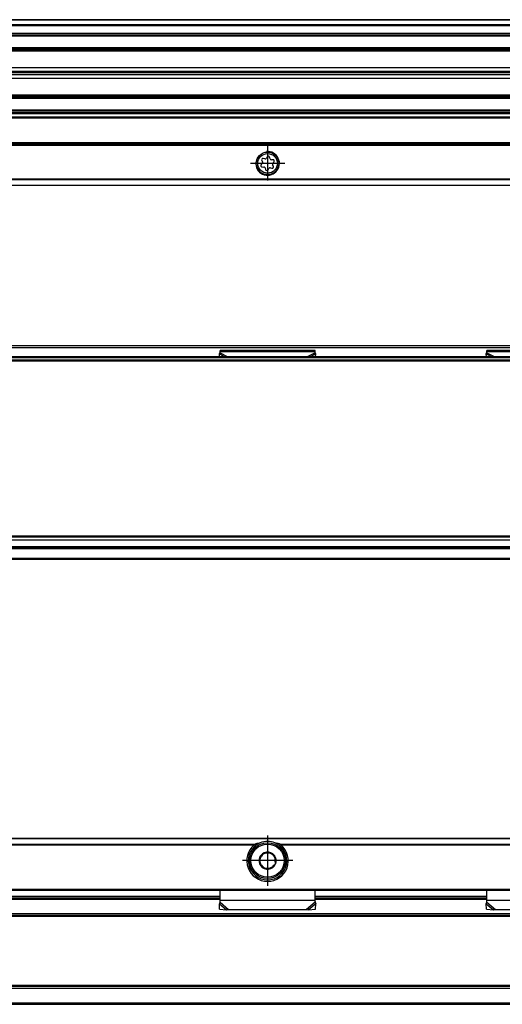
# Model space of a CAD drawing. Header units: millimetres. Extents: x -746 to 1006, y -92 to 517.
# Tile 53 of 59: x 805 to 887, y 11 to 177. Entities that reach past the tile are written whole.
import ezdxf

# ---------------------------------------------------------------- set-up
doc = ezdxf.new("R2010")
doc.units = ezdxf.units.MM
doc.linetypes.add('DOT_CENTER', pattern=[14, 12, -1, 0, -1])
doc.layers.add('1', color=7, linetype='Continuous')

# ---------------------------------------------------------------- blocks, each defined once
blk = doc.blocks.new('SOPORTE_SV2-T__23', base_point=(229.75, 148.85))
at = {"color": 7, "linetype": 'Continuous'}
for p, q in [((939.75, 160.99), (322.75, 160.99)), ((954.75, 155.85), (229.75, 155.85)), ((846.27, 153.07), (846.4, 152.85)), ((846.79, 153.35), (846.53, 153.41)), ((847.17, 153.68), (847.04, 153.46)), ((847.67, 153.38), (847.6, 153.63)), ((848.15, 153.21), (847.89, 153.21)), ((846.36, 152.57), (846.18, 152.38)), ((846.35, 151.99), (846.61, 151.98)), ((846.83, 151.82), (846.9, 151.56)), ((847.33, 151.51), (847.46, 151.74)), ((847.72, 151.84), (847.97, 151.78)), ((848.23, 152.12), (848.1, 152.35)), ((848.14, 152.63), (848.32, 152.81)), ((954.75, 148.85), (229.75, 148.85))]:
    blk.add_line(p, q, dxfattribs=at)
at = {"color": 3, "linetype": 'Continuous'}
for p, q in [((939.75, 160.97), (322.75, 160.97)), ((939.75, 160.38), (322.75, 160.38)), ((939.75, 160.2), (322.75, 160.2)), ((954.75, 156.05), (229.75, 156.05)), ((229.75, 155.65), (954.75, 155.65)), ((954.75, 149.93), (229.75, 149.93)), ((954.75, 149.79), (229.75, 149.79)), ((229.75, 148.91), (954.75, 148.91))]:
    blk.add_line(p, q, dxfattribs=at)
at = {"color": 7, "linetype": 'Continuous'}
for radius in [1.9, 1.65]:
    blk.add_circle((847.25, 152.6), radius, dxfattribs=at)
for centre, start, end in [((846.47, 153.19), 76.5421, 209.4344), ((846.84, 153.58), 256.5421, 329.8481), ((847.37, 153.57), 16.1284, 149.8481), ((847.89, 153.44), 196.1284, 269.4344), ((848.15, 152.98), 316.1284, 89.4344), ((846.35, 152.22), 136.1284, 269.4344), ((846.2, 152.73), 316.1284, 29.4344), ((846.61, 151.75), 16.1294, 89.4344), ((847.13, 151.63), 196.1294, 329.4344), ((847.66, 151.62), 76.1284, 149.4344), ((848.03, 152.01), 256.1284, 29.4344), ((848.3, 152.46), 136.1284, 209.4344)]:
    blk.add_arc(centre, 0.233, start, end, dxfattribs=at)
at = {"layer": '1', "color": 2, "linetype": 'DOT_CENTER'}
for p, q in [((847.25, 155.5), (847.25, 149.7)), ((850.15, 152.6), (844.35, 152.6))]:
    blk.add_line(p, q, dxfattribs=at)
at = {"layer": '1', "color": 30, "linetype": 'Continuous'}
blk.add_arc((847.25, 152.6), 2, 175, 95, dxfattribs=at)
blk = doc.blocks.new('REGLA_SV2-620-T__24', base_point=(232.75, 158.85))
at = {"color": 7, "linetype": 'Continuous'}
for p, q in [((951.75, 176.85), (322.75, 176.85)), ((322.75, 174.31), (951.75, 174.31)), ((951.75, 171.88), (322.75, 171.88)), ((322.75, 168.8), (948.75, 168.8)), ((322.75, 168.14), (948.75, 168.14)), ((948.75, 167.85), (322.75, 167.85)), ((948.75, 167.56), (322.75, 167.56)), ((948.75, 166.9), (322.75, 166.9)), ((322.75, 163.81), (951.75, 163.81)), ((951.75, 161.39), (322.75, 161.39))]:
    blk.add_line(p, q, dxfattribs=at)
at = {"color": 3, "linetype": 'Continuous'}
for p, q in [((951.75, 176.75), (322.75, 176.75)), ((322.75, 176.03), (951.75, 176.03)), ((322.75, 175.84), (951.75, 175.84)), ((322.75, 174.59), (951.75, 174.59)), ((322.75, 174.11), (951.75, 174.11)), ((951.75, 172.08), (322.75, 172.08)), ((322.75, 171.73), (948.75, 171.73)), ((948.75, 171.54), (322.75, 171.54)), ((322.75, 164.16), (948.75, 164.16)), ((948.75, 163.96), (322.75, 163.96)), ((322.75, 163.61), (951.75, 163.61)), ((951.75, 161.59), (322.75, 161.59)), ((951.75, 161.11), (322.75, 161.11))]:
    blk.add_line(p, q, dxfattribs=at)
blk = doc.blocks.new('REGLA_SV2-620-T__26', base_point=(229.75, 148.85))
for name, p in [('REGLA_SV2-620-T__24', (232.75, 158.85)), ('SOPORTE_SV2-T__23', (229.75, 148.85))]:
    blk.add_blockref(name, p)
blk = doc.blocks.new('Bottom3', base_point=(317.25, 162.85))
blk.add_blockref('REGLA_SV2-620-T__26', (229.75, 148.85))
blk = doc.blocks.new('SOPORTE_SV2-T__27', base_point=(229.75, 85.75))
at = {"color": 7, "linetype": 'Continuous'}
for p, q in [((231.05, 121.85), (953.45, 121.85)), ((839.14, 120.42), (839.25, 120.63)), ((839.15, 119.95), (839.14, 120.42)), ((839.25, 120.8), (839.25, 121.02)), ((855.25, 121.02), (839.25, 121.02)), ((839.25, 120.63), (839.25, 120.8)), ((855.25, 120.8), (855.25, 121.02)), ((855.25, 120.63), (855.25, 120.8)), ((855.36, 120.42), (855.25, 120.63)), ((855.35, 119.95), (855.36, 120.42)), ((884.14, 120.42), (884.25, 120.63)), ((884.15, 119.95), (884.14, 120.42)), ((900.25, 121.02), (884.25, 121.02)), ((884.25, 120.8), (884.25, 121.02)), ((884.25, 120.63), (884.25, 120.8)), ((939.75, 87.75), (312.02, 87.75)), ((954.75, 85.75), (322.75, 85.75))]:
    blk.add_line(p, q, dxfattribs=at)
at = {"color": 3, "linetype": 'Continuous'}
for p, q in [((231.18, 121.49), (953.32, 121.49)), ((839.14, 120.42), (840.05, 119.95)), ((855.25, 120.8), (839.25, 120.8)), ((839.25, 120.63), (840.56, 119.95)), ((855.25, 120.63), (853.94, 119.95)), ((855.36, 120.42), (854.45, 119.95)), ((884.14, 120.42), (885.05, 119.95)), ((900.25, 120.8), (884.25, 120.8)), ((884.25, 120.63), (885.56, 119.95)), ((954.75, 87.55), (311.82, 87.55)), ((322.75, 85.95), (954.75, 85.95))]:
    blk.add_line(p, q, dxfattribs=at)
blk = doc.blocks.new('REGLA_SV2-620-T__29', base_point=(229.75, 87.75))
at = {"color": 7, "linetype": 'Continuous'}
for p, q in [((941.29, 119.95), (243.21, 119.95)), ((232.75, 119.45), (951.75, 119.45)), ((232.75, 89.04), (951.75, 89.04)), ((939.75, 87.75), (312.02, 87.75))]:
    blk.add_line(p, q, dxfattribs=at)
at = {"color": 3, "linetype": 'Continuous'}
for p, q in [((893.94, 119.75), (290.56, 119.75)), ((232.75, 119.26), (951.75, 119.26)), ((951.75, 89.65), (232.75, 89.65)), ((951.75, 89.48), (232.75, 89.48)), ((232.75, 89.06), (951.75, 89.06)), ((232.75, 87.95), (951.75, 87.95))]:
    blk.add_line(p, q, dxfattribs=at)
blk = doc.blocks.new('REGLA_SV2-620-T__30', base_point=(229.75, 65.65))
for name, p in [('SOPORTE_SV2-T__27', (229.75, 85.75)), ('REGLA_SV2-620-T__29', (229.75, 87.75))]:
    blk.add_blockref(name, p)
blk = doc.blocks.new('Front5', base_point=(317.25, 93.75))
blk.add_blockref('REGLA_SV2-620-T__30', (229.75, 65.65))
blk = doc.blocks.new('REGLA_SV2-620-T__48', base_point=(229.75, 10.65))
at = {"color": 7, "linetype": 'Continuous'}
for p, q in [((655.25, 28.65), (839.25, 28.65)), ((855.25, 28.65), (884.25, 28.65)), ((941.58, 25.65), (242.92, 25.65)), ((941.58, 13.65), (242.92, 13.65)), ((322.75, 10.65), (951.75, 10.65))]:
    blk.add_line(p, q, dxfattribs=at)
at = {"color": 3, "linetype": 'Continuous'}
for p, q in [((655.25, 28.38), (839.25, 28.38)), ((855.25, 28.38), (884.25, 28.38)), ((951.75, 25.92), (232.75, 25.92)), ((941.29, 25.45), (243.21, 25.45)), ((232.75, 13.38), (951.75, 13.38)), ((941.29, 13.85), (243.21, 13.85)), ((232.75, 10.92), (951.75, 10.92))]:
    blk.add_line(p, q, dxfattribs=at)
blk = doc.blocks.new('SOPORTE_SV2-T__49', base_point=(229.75, 26.59))
at = {"color": 7, "linetype": 'Continuous'}
for p, q in [((954.75, 38.65), (229.75, 38.65)), ((845.26, 37.15), (844.9, 37.15)), ((849.6, 37.15), (849.24, 37.15)), ((231.25, 29.9), (953.25, 29.9)), ((655.25, 28.65), (839.25, 28.65)), ((839.25, 28.16), (839.25, 29.9)), ((855.25, 28.16), (855.25, 29.9)), ((855.25, 28.65), (884.25, 28.65)), ((884.25, 28.18), (884.25, 29.9)), ((839.16, 26.72), (839.14, 27.61)), ((839.16, 26.72), (840.33, 26.59)), ((839.25, 27.87), (839.25, 28.16)), ((840.33, 26.59), (840.66, 26.66)), ((840.66, 26.66), (853.84, 26.66)), ((853.84, 26.66), (854.17, 26.59)), ((854.17, 26.59), (855.34, 26.72)), ((855.25, 27.87), (855.25, 28.16)), ((855.31, 27.78), (855.36, 27.61)), ((855.34, 26.72), (855.36, 27.61)), ((884.14, 27.61), (884.19, 27.78)), ((884.16, 26.72), (884.14, 27.61)), ((884.16, 26.72), (885.33, 26.59)), ((884.25, 28.16), (884.25, 28.18)), ((884.25, 27.87), (884.25, 28.16)), ((885.33, 26.59), (885.66, 26.66)), ((885.66, 26.66), (898.84, 26.66))]:
    blk.add_line(p, q, dxfattribs=at)
at = {"color": 3, "linetype": 'Continuous'}
for p, q in [((954.75, 38.59), (229.75, 38.59)), ((649.24, 37.71), (845.26, 37.71)), ((649.52, 37.57), (844.98, 37.57)), ((849.24, 37.71), (890.26, 37.71)), ((849.52, 37.57), (889.98, 37.57)), ((846.89, 31.67), (847.61, 31.67)), ((231.06, 30.1), (953.45, 30.1)), ((839.25, 28.85), (655.25, 28.85)), ((884.25, 28.85), (855.25, 28.85)), ((839.14, 27.61), (840.33, 26.59)), ((855.25, 28.16), (839.25, 28.16)), ((839.25, 27.87), (840.66, 26.66)), ((855.25, 27.87), (853.84, 26.66)), ((855.36, 27.61), (854.17, 26.59)), ((884.14, 27.61), (885.33, 26.59)), ((900.25, 28.16), (884.25, 28.16)), ((884.25, 27.87), (885.66, 26.66))]:
    blk.add_line(p, q, dxfattribs=at)
at = {"color": 7, "linetype": 'Continuous'}
for radius in [3, 0.05]:
    blk.add_circle((847.25, 34.9), radius, dxfattribs=at)
at = {"color": 3, "linetype": 'Continuous'}
blk.add_circle((847.25, 34.9), 2.8, dxfattribs=at)
at = {"color": 7, "linetype": 'Continuous'}
for centre, radius, start, end in [((847.25, 34.9), 3.5, 130.3552, 49.6448), ((847.25, 34.9), 3.25, 112.6199, 67.3801), ((847.36, 31.14), 6.9, 101.3553, 107.6968), ((847.25, 34.9), 3.25, 67.3801, 112.6199), ((847.14, 31.14), 6.9, 72.3032, 78.6447), ((847.25, 34.9), 1.45, 157.2186, 217.2186), ((847.25, 34.9), 1.45, 97.6689, 157.2186), ((847.25, 34.9), 1.3, 171.2763, 203.161), ((847.25, 34.9), 1.3, 143.161, 171.2763), ((847.25, 34.9), 1.3, 111.2763, 143.161), ((847.25, 34.9), 1.3, 83.161, 111.2763), ((847.25, 34.9), 1.45, 97.2186, 97.6689), ((847.25, 34.9), 1.45, 37.2186, 97.2186), ((847.25, 34.9), 1.3, 51.2763, 83.161), ((847.25, 34.9), 1.3, 23.161, 51.2763), ((847.25, 34.9), 1.45, 337.2186, 37.2186), ((847.25, 34.9), 1.3, 351.2763, 23.161), ((847.25, 34.9), 1.3, 203.161, 231.2763), ((847.25, 34.9), 1.45, 217.2186, 277.2186), ((847.25, 34.9), 1.3, 231.2763, 263.161), ((847.25, 34.9), 1.3, 263.161, 291.2763), ((847.25, 34.9), 1.45, 277.2186, 337.2186), ((847.25, 34.9), 1.3, 291.2763, 323.161), ((856.75, 28.21), 1.51, 180.8689, 181.7675), ((856.75, 28.21), 1.51, 181.7675, 196.44), ((882.75, 28.21), 1.51, 343.56, 358.2332), ((882.75, 28.21), 1.51, 358.2332, 359.1311)]:
    blk.add_arc(centre, radius, start, end, dxfattribs=at)
for points, knots in [([(845.26, 37.71), (845.23, 37.7), (845.18, 37.68), (845.12, 37.65), (845.05, 37.62), (845.01, 37.59), (844.98, 37.57)], [0, 0, 0, 0, 0.0898239, 0.1547798, 0.2241264, 0.3132387, 0.3132387, 0.3132387, 0.3132387]), ([(849.52, 37.57), (849.5, 37.58), (849.46, 37.61), (849.39, 37.65), (849.32, 37.68), (849.27, 37.7), (849.24, 37.71)], [0, 0, 0, 0, 0.0602797, 0.1584387, 0.2234064, 0.3132526, 0.3132526, 0.3132526, 0.3132526]), ([(845.91, 35.46), (845.94, 35.48), (845.99, 35.52), (846.06, 35.57), (846.14, 35.63), (846.19, 35.66), (846.21, 35.68)], [0, 0, 0, 0, 0.0948248, 0.1824643, 0.2810549, 0.3680645, 0.3680645, 0.3680645, 0.3680645]), ([(845.97, 35.1), (845.96, 35.13), (845.95, 35.19), (845.94, 35.28), (845.93, 35.37), (845.92, 35.43), (845.91, 35.46)], [0, 0, 0, 0, 0.0936956, 0.1856625, 0.2764057, 0.368069, 0.368069, 0.368069, 0.368069]), ([(846.78, 36.11), (846.8, 36.13), (846.85, 36.17), (846.92, 36.23), (847, 36.28), (847.05, 36.32), (847.07, 36.34)], [0, 0, 0, 0, 0.0716451, 0.1856625, 0.2960805, 0.368106, 0.368106, 0.368106, 0.368106]), ([(847.07, 36.34), (847.09, 36.33), (847.15, 36.3), (847.21, 36.27), (847.27, 36.25), (847.33, 36.22), (847.38, 36.2), (847.4, 36.19)], [0, 0, 0, 0, 0.0804389, 0.1824253, 0.2161001, 0.2815377, 0.3680879, 0.3680879, 0.3680879, 0.3680879]), ([(848.06, 35.92), (848.08, 35.91), (848.11, 35.9), (848.16, 35.87), (848.24, 35.84), (848.31, 35.81), (848.36, 35.79), (848.39, 35.78), (848.4, 35.78)], [0, 0, 0, 0, 0.0406317, 0.1038016, 0.1856002, 0.2718065, 0.3368442, 0.3682068, 0.3682068, 0.3682068, 0.3682068]), ([(848.4, 35.78), (848.41, 35.75), (848.41, 35.69), (848.42, 35.6), (848.43, 35.51), (848.44, 35.44), (848.45, 35.41)], [0, 0, 0, 0, 0.0917297, 0.1825419, 0.2744424, 0.3680689, 0.3680689, 0.3680689, 0.3680689]), ([(846.1, 34.03), (846.09, 34.06), (846.09, 34.12), (846.08, 34.21), (846.07, 34.3), (846.06, 34.36), (846.05, 34.39)], [0, 0, 0, 0, 0.0916938, 0.1824687, 0.2744051, 0.3680689, 0.3680689, 0.3680689, 0.3680689]), ([(846.44, 33.89), (846.41, 33.9), (846.35, 33.92), (846.26, 33.96), (846.18, 34), (846.12, 34.02), (846.1, 34.03)], [0, 0, 0, 0, 0.0936638, 0.1856002, 0.2860449, 0.3680848, 0.3680848, 0.3680848, 0.3680848]), ([(847.43, 33.46), (847.4, 33.48), (847.35, 33.5), (847.27, 33.54), (847.18, 33.57), (847.13, 33.6), (847.1, 33.61)], [0, 0, 0, 0, 0.0916632, 0.1824064, 0.2641082, 0.368069, 0.368069, 0.368069, 0.368069]), ([(847.72, 33.69), (847.7, 33.67), (847.65, 33.63), (847.57, 33.58), (847.5, 33.52), (847.45, 33.48), (847.43, 33.46)], [0, 0, 0, 0, 0.0936265, 0.1855269, 0.2882961, 0.3680891, 0.3680891, 0.3680891, 0.3680891]), ([(848.59, 34.34), (848.56, 34.32), (848.51, 34.29), (848.43, 34.23), (848.36, 34.17), (848.31, 34.14), (848.29, 34.12)], [0, 0, 0, 0, 0.1006393, 0.1821363, 0.3024842, 0.368057, 0.368057, 0.368057, 0.368057]), ([(848.53, 34.71), (848.54, 34.67), (848.55, 34.61), (848.56, 34.52), (848.57, 34.43), (848.58, 34.37), (848.59, 34.34)], [0, 0, 0, 0, 0.0938272, 0.1859207, 0.2765324, 0.3680692, 0.3680692, 0.3680692, 0.3680692]), ([(839.14, 27.61), (839.15, 27.63), (839.17, 27.67), (839.2, 27.74), (839.22, 27.8), (839.24, 27.85), (839.25, 27.87)], [0, 0, 0, 0, 0.0660342, 0.1356749, 0.2077706, 0.2833141, 0.2833141, 0.2833141, 0.2833141]), ([(855.36, 27.61), (855.35, 27.63), (855.33, 27.67), (855.3, 27.74), (855.28, 27.8), (855.26, 27.85), (855.25, 27.87)], [0, 0, 0, 0, 0.0660342, 0.1356749, 0.2077706, 0.2833141, 0.2833141, 0.2833141, 0.2833141]), ([(884.14, 27.61), (884.15, 27.63), (884.17, 27.67), (884.2, 27.74), (884.22, 27.8), (884.24, 27.85), (884.25, 27.87)], [0, 0, 0, 0, 0.0660342, 0.1356749, 0.2077706, 0.2833141, 0.2833141, 0.2833141, 0.2833141])]:
    blk.add_open_spline(points, degree=3, knots=knots, dxfattribs=at)
at = {"layer": '1', "color": 2, "linetype": 'DOT_CENTER'}
for p, q in [((847.25, 39.15), (847.25, 30.65)), ((851.5, 34.9), (843, 34.9))]:
    blk.add_line(p, q, dxfattribs=at)
blk = doc.blocks.new('REGLA_SV2-620-T__50', base_point=(229.75, 10.65))
for name, p in [('SOPORTE_SV2-T__49', (229.75, 26.59)), ('REGLA_SV2-620-T__48', (229.75, 10.65))]:
    blk.add_blockref(name, p)
blk = doc.blocks.new('Top3', base_point=(317.25, 24.65))
blk.add_blockref('REGLA_SV2-620-T__50', (229.75, 10.65))

msp = doc.modelspace()

# ---------------------------------------------------------------- block references
for name, p in [('Bottom3', (317.25, 162.85)), ('Front5', (317.25, 93.75)), ('Top3', (317.25, 24.65))]:
    msp.add_blockref(name, p)

doc.saveas('drawing.dxf')
